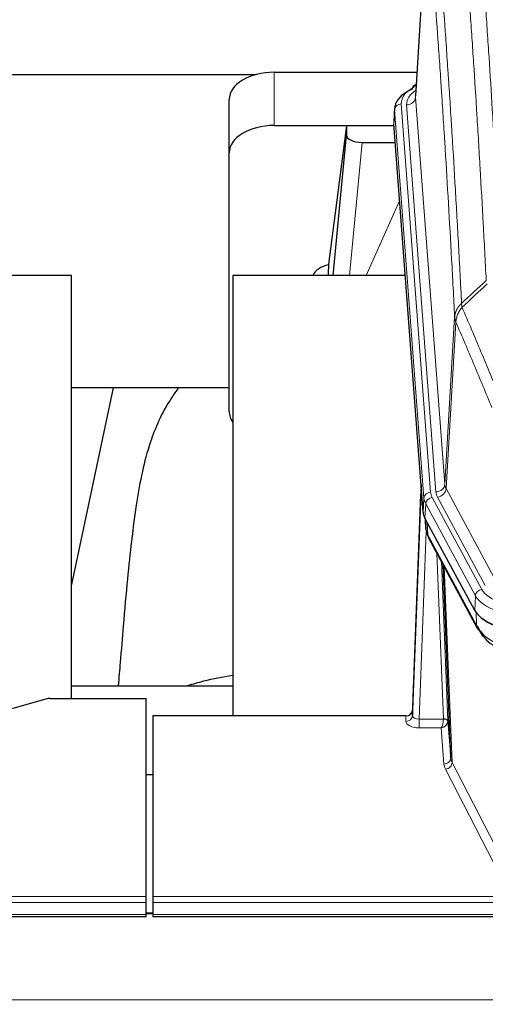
# Model space of a CAD drawing. Header units: inches. Extents: x 0 to 23760, y -13 to 16800.
# Tile 123 of 247: x 4244 to 4451, y 14334 to 14773. Entities that reach past the tile are written whole.
import ezdxf

# ---------------------------------------------------------------- set-up
doc = ezdxf.new("R2010")
doc.units = ezdxf.units.IN
doc.layers.add('254', color=7, linetype='Continuous', true_color=0xffffff)
doc.styles.add('latin_extended', font='simplex.shx')
doc.dimstyles.get("Standard").update_dxf_attribs({"dimtxt": 0.18, "dimasz": 0.18, "dimexe": 0.18, "dimexo": 0.0625, "dimgap": 0.09, "dimtad": 0, "dimtih": 1, "dimtoh": 1, "dimdec": 4, "dimzin": 0, "dimdsep": 46, "dimtxsty": 'Standard', "dimcen": 0.09, "dimadec": 0, "dimazin": 0, "dimtfac": 1, "dimtdec": 4, "dimtofl": 0, "dimtmove": 0, "dimatfit": 3, "dimfxl": 1, "dimtolj": 1, "dimtzin": 0, "dimarcsym": 0})

# ---------------------------------------------------------------- blocks, each defined once
blk = doc.blocks.new('_U1')
at = {"layer": '254', "color": 3, "linetype": 'Continuous', "lineweight": 13, "transparency": 16777216}
for p, q in [((8844.11, 14486.84), (8844.11, 10458.84)), ((958.13, 14131.84), (958.13, 10458.84)), ((1098.13, 10498.84), (8704.11, 10498.84))]:
    blk.add_line(p, q, dxfattribs=at)
at = {"layer": '254', "color": 3, "transparency": 16777216}
for points in [[(1098.13, 10522.18), (1098.13, 10475.51), (958.13, 10498.84)], [(8704.11, 10475.51), (8704.11, 10522.18), (8844.11, 10498.84)]]:
    blk.add_solid(points, dxfattribs=at)
at = {"layer": 'Defpoints', "color": 0, "transparency": 16777216}
for p in [(8844.11, 14526.84), (958.13, 14171.84), (8844.11, 10498.84)]:
    blk.add_point(p, dxfattribs=at)
at = {"layer": '254', "color": 2, "lineweight": 13, "transparency": 16777216, "insert": (4657.79, 10708.84), "char_height": 140, "attachment_point": 1, "style": 'latin_extended'}
blk.add_mtext('\\A1;7886', dxfattribs=at)

msp = doc.modelspace()

# ---------------------------------------------------------------- linework, layer by layer
at = {"layer": '254', "color": 2, "linetype": 'Continuous', "lineweight": 25}
for p, q in [((4425.597, 14825.74), (4420.346, 14739.104)), ((4348.532, 14748.498), (4181.362, 14748.498)), ((4357.168, 14749.703), (4420.991, 14749.703)), ((4420.658, 14744.247), (4419.715, 14743.811)), ((4337.168, 14713.727), (4337.168, 14737.529)), ((4410.967, 14733.753), (4410.587, 14727.471)), ((4357.168, 14725.901), (4410.655, 14725.901)), ((4389.478, 14725.811), (4381.43, 14664.026)), ((4410.662, 14725.811), (4389.478, 14725.811)), ((4389.478, 14725.811), (4389.478, 14721.58)), ((4423.71, 14553.234), (4410.593, 14726.688)), ((4383.568, 14658.924), (4389.478, 14721.58)), ((4396.452, 14718.36), (4411.222, 14718.36)), ((4337.168, 14598.073), (4337.168, 14713.727)), ((4381.429, 14664.019), (4381.43, 14664.026)), ((4381.429, 14664.019), (4381.429, 14661.834)), ((4266.775, 14658.924), (4186.506, 14658.924)), ((4266.775, 14470.122), (4266.775, 14658.924)), ((4415.719, 14658.924), (4338.775, 14658.924)), ((4338.775, 14658.924), (4338.775, 14462.356)), ((4285.298, 14608.842), (4266.775, 14520.949)), ((4337.185, 14608.845), (4266.779, 14608.845)), ((4422.774, 14565.615), (4419.016, 14464.977)), ((4419.005, 14462.44), (4422.694, 14561.222)), ((4446.749, 14509.442), (4424.495, 14550.657)), ((4424.623, 14550.42), (4424.986, 14545.618)), ((4424.979, 14545.731), (4424.809, 14550.075)), ((4424.979, 14545.731), (4424.986, 14545.618)), ((4426.124, 14541.822), (4447.871, 14501.547)), ((4436.03, 14443.611), (4432.603, 14529.822)), ((4266.777, 14475.695), (4338.774, 14475.695)), ((4255.659, 14469.927), (4239.494, 14465.396)), ((4257.157, 14470.122), (4300.115, 14470.122)), ((4300.115, 14381.72), (4300.115, 14470.122)), ((4303.115, 14462.355), (4303.115, 14381.72)), ((4416.017, 14462.355), (4303.115, 14462.355)), ((4419.016, 14464.977), (4419.005, 14462.44)), ((4434.802, 14460.229), (4436.03, 14443.611)), ((4300.115, 14436.157), (4303.115, 14436.157)), ((4300.115, 14378.986), (4300.115, 14381.72)), ((4300.115, 14373.738), (4300.115, 14378.986)), ((4303.115, 14381.72), (4303.115, 14378.986)), ((4303.115, 14378.986), (4303.115, 14373.738)), ((4303.147, 14374.229), (4300.174, 14374.229)), ((3743.115, 14372.723), (4300.115, 14372.723)), ((4300.115, 14372.723), (4300.115, 14373.738)), ((4303.115, 14373.738), (4303.115, 14372.723)), ((4303.115, 14372.723), (4860.115, 14372.723))]:
    msp.add_line(p, q, dxfattribs=at)
at = {"layer": '254', "color": 110, "linetype": 'Continuous', "lineweight": 13}
for p, q in [((4425.599, 14825.118), (4420.351, 14738.529)), ((4357.168, 14725.901), (4357.168, 14749.703)), ((4413.967, 14735.537), (4427.078, 14562.177)), ((4416.359, 14735.102), (4429.425, 14562.329)), ((4420.351, 14738.529), (4433.417, 14565.756)), ((4410.973, 14732.967), (4410.593, 14726.688)), ((4424.084, 14559.607), (4410.973, 14732.967)), ((4396.452, 14718.36), (4390.845, 14658.924)), ((4398.257, 14658.924), (4413.198, 14692.239)), ((4433.417, 14565.756), (4437.794, 14640.432)), ((4438.35, 14638.098), (4433.998, 14563.846)), ((4433.998, 14563.846), (4455.35, 14524.303)), ((4423.71, 14553.234), (4424.084, 14559.607)), ((4427.775, 14559.886), (4449.949, 14518.82)), ((4451.474, 14520.495), (4430.123, 14560.038)), ((4424.868, 14557.029), (4424.495, 14550.657)), ((4447.042, 14515.964), (4424.868, 14557.029)), ((4424.625, 14550.415), (4424.979, 14545.731)), ((4425.546, 14548.71), (4425.764, 14543.152)), ((4425.129, 14544.76), (4421.998, 14460.908)), ((4425.764, 14543.152), (4447.512, 14502.877)), ((4432.804, 14460.995), (4429.782, 14535.047)), ((4431.909, 14531.107), (4434.802, 14460.229)), ((4433.148, 14528.812), (4436.616, 14441.601)), ((4446.749, 14509.442), (4447.042, 14515.964)), ((4447.512, 14502.877), (4447.335, 14508.512)), ((4416.007, 14459.907), (4416.017, 14462.355)), ((4421.998, 14460.908), (4421.998, 14456.993)), ((4421.998, 14460.908), (4432.803, 14460.908)), ((4421.998, 14456.993), (4431.84, 14456.993)), ((4433.034, 14440.845), (4431.84, 14456.993)), ((4436.616, 14441.601), (4458.101, 14399.986)), ((4455.192, 14396.923), (4433.707, 14438.538)), ((3743.115, 14381.72), (4300.115, 14381.72)), ((3743.115, 14378.986), (4300.115, 14378.986)), ((4303.115, 14381.72), (4860.115, 14381.72)), ((4303.115, 14378.986), (4860.115, 14378.986)), ((3743.115, 14373.738), (4300.115, 14373.738)), ((4300.174, 14374.003), (4303.147, 14374.003)), ((4303.115, 14373.738), (4860.115, 14373.738)), ((2868.614, 14335.609), (7625.614, 14335.609))]:
    msp.add_line(p, q, dxfattribs=at)
at = {"layer": '254', "color": 2, "linetype": 'Continuous', "lineweight": 25}
for centre, major_axis, ratio, start_param, end_param in [((4357.168, 14737.529), (-20, 0), 0.608706, 4.712389, 6.2831853), ((4420.972, 14741.087), (1.258, -2.724), 0.6272114, 3.1415983, 4.0254232), ((4437.986, 14733.25), (-27.03, 0.194), 0.4633579, 5.502135, 6.3212481), ((4357.168, 14713.727), (-20, 0), 0.608706, 4.712389, 6.2831853), ((4396.505, 14721.605), (7.027, 0.031), 0.4617281, 3.1395348, 4.7027345), ((4384.309, 14656.845), (-10.208, 0), 0.7029015, 4.9983373, 5.9892938), ((4384.309, 14465.453), (-10.152, 515.132), 0.0020796, 5.0973629, 5.103467), ((4357.168, 14598.073), (-20, 0), 0.608706, 0, 0.4035719), ((4450.731, 14553.673), (27.037, 0.006), 0.4611335, 3.1763491, 3.3855005), ((4452.774, 14525.943), (-27.174, 22.247), 0.2659535, 0.248295, 0.2802753), ((4451.624, 14555.219), (26.161, 11.46), 0.4493681, 3.0159633, 3.1613144), ((4429.477, 14544.043), (3.584, 1.776), 0.8816114, 2.7716102, 3.1419462), ((4472.969, 14512.488), (27.023, 0.034), 0.4619935, 3.3853572, 3.670307), ((4473.529, 14511.997), (27.01, 0.015), 0.4618579, 3.6271853, 4.7111791), ((4472.969, 14512.488), (27.023, 0.034), 0.4619935, 3.670307, 4.7096668), ((4474.343, 14485.997), (-27.355, 20.182), 0.1876908, 0.3765826, 0.5974134), ((4451.391, 14503.447), (3.52, 1.9), 0.8606628, 3.1415888, 3.5094104), ((4471.647, 14483.135), (-23.434, 19.972), 0.1471226, 0.3626514, 0.5834823), ((4453.167, 14500.765), (3.195, 2.407), 0.6715965, 2.6043549, 3.391291), ((4473.44, 14514.815), (23.359, 16.381), 0.7286412, 3.1732971, 4.057134), ((4257.16, 14468.665), (-3, 0.002), 0.4856498, 4.7136997, 5.2369038), ((4416.018, 14465.068), (3, 0.002), 0.9042699, 4.7116987, 6.2488686)]:
    msp.add_ellipse(centre, major_axis=major_axis, ratio=ratio, start_param=start_param, end_param=end_param, dxfattribs=at)
at = {"layer": '254', "color": 110, "linetype": 'Continuous', "lineweight": 13}
for centre, major_axis, ratio, start_param, end_param in [((4437.986, 14735.911), (-24.034, 0.016), 0.461198, 5.4992389, 6.318352), ((4420.972, 14741.087), (1.258, -2.724), 0.6272114, 2.6666598, 3.1415983), ((4440.378, 14735.476), (-24.034, 0.016), 0.461198, 5.6862399, 6.318352), ((4413.967, 14732.876), (2.991, 0.226), 0.8864705, 1.5038552, 3.0222916), ((4416.359, 14738.65), (3.989, 0.302), 0.8864705, 4.6454478, 6.1638843), ((4422.694, 14559.069), (0.214, 6.443), 0.0117452, 0.5090713, 1.2305416), ((4429.425, 14565.877), (3.989, 0.302), 0.8864705, 4.6454478, 6.1638843), ((4430.123, 14563.586), (3.52, 1.9), 0.8606628, 4.2773553, 5.7957917), ((4453.443, 14566.267), (20.038, 0.241), 0.4621297, 3.1708089, 3.3799603), ((4425.692, 14561.131), (2.998, -0.112), 0.4302668, 3.1576572, 3.7226285), ((4427.078, 14559.516), (2.991, 0.226), 0.8864705, 1.5038552, 3.0222916), ((4451.096, 14559.906), (-27.028, 0.171), 0.4605352, 0.0378207, 0.2469722), ((4427.775, 14557.225), (2.64, 1.425), 0.8606628, 1.1357626, 2.6541991), ((4451.096, 14562.567), (24.033, 0.005), 0.4611335, 3.1763491, 3.3855005), ((4453.443, 14562.719), (24.033, 0.005), 0.4611335, 3.1763491, 3.3855005), ((4452.774, 14525.943), (-27.538, 20.422), 0.182048, 0.3394746, 0.3714547), ((4429.643, 14543.722), (3.52, 1.9), 0.8606628, 2.7414655, 3.1415888), ((4449.949, 14516.159), (2.64, 1.425), 0.8606628, 1.1357626, 2.6541991), ((4473.256, 14518.867), (-27.018, 0.111), 0.4567867, 0.246464, 1.5707737), ((4473.256, 14521.528), (24.02, 0.03), 0.4619935, 3.3853572, 4.7096668), ((4451.391, 14503.447), (3.52, 1.9), 0.8606628, 2.7414655, 3.1415888), ((4473.44, 14514.815), (25.329, 12.681), 0.6929209, 3.2824386, 4.1662755), ((4416.007, 14462.531), (-3, 0.013), 0.8746179, 1.5745081, 3.1116779), ((4422.01, 14462.531), (3.004, 0.138), 0.5390598, 3.1127167, 4.683513), ((4422.01, 14459.907), (6.003, 0.008), 0.4854373, 3.1388974, 4.7096937), ((4431.84, 14459.617), (0.506, 2.997), 0.2740591, 3.694004, 5.2037138), ((4431.84, 14459.617), (2.669, 1.608), 0.8008031, 4.262859, 5.7725688), ((4431.804, 14460.964), (-1.001, 0.011), 0.9036683, 3.0924533, 3.1882188), ((4432.803, 14460.047), (1.996, -0.13), 0.4297663, 0.0674602, 1.5988341), ((4432.804, 14460.134), (1.998, 0.082), 0.4302193, 0.0160628, 1.553239), ((4431.804, 14460.103), (2.996, 0.15), 0.8842154, 6.1784612, 6.2742266), ((4433.034, 14443.468), (-2.992, -0.221), 0.8740585, 1.5062672, 3.1117425), ((4456.033, 14441.242), (-23.014, 0.002), 0.4845187, 0.0358431, 0.2451673), ((4433.707, 14441.161), (-2.666, -1.376), 0.8484453, 1.1579292, 2.76165), ((4456.033, 14443.866), (-20.016, 0.121), 0.4848834, 0.0387668, 0.248091)]:
    msp.add_ellipse(centre, major_axis=major_axis, ratio=ratio, start_param=start_param, end_param=end_param, dxfattribs=at)
for points, knots in [([(4446.789, 14841.744), (4447.347, 14835.124), (4448.447, 14821.634), (4450.055, 14800.649), (4451.097, 14786.16), (4451.868, 14775.106), (4452.25, 14769.532), (4452.629, 14763.887), (4452.88, 14760.109), (4453.005, 14758.211), (4453.629, 14748.687), (4454.12, 14740.945), (4454.845, 14729.15), (4455.085, 14725.189), (4455.561, 14717.206), (4455.797, 14713.185), (4456.499, 14701.032), (4457.42, 14684.59), (4458.31, 14667.671), (4458.748, 14659.092)], [0, 0, 0, 0, 0.125, 0.25, 0.375, 0.375, 0.4375, 0.46875, 0.46875, 0.5, 0.5, 0.625, 0.625, 0.6875, 0.6875, 0.75, 0.75, 0.875, 1, 1, 1, 1]), ([(4451.88, 14656.716), (4451.442, 14665.285), (4450.55, 14682.183), (4449.628, 14698.606), (4448.925, 14710.745), (4448.689, 14714.761), (4448.213, 14722.734), (4447.973, 14726.691), (4447.246, 14738.473), (4446.754, 14746.205), (4446.13, 14755.719), (4446.005, 14757.613), (4445.753, 14761.388), (4445.374, 14767.025), (4444.991, 14772.593), (4444.22, 14783.635), (4443.176, 14798.107), (4441.566, 14819.068), (4440.464, 14832.542), (4439.906, 14839.155)], [0, 0, 0, 0, 0.125, 0.25, 0.25, 0.3125, 0.3125, 0.375, 0.375, 0.5, 0.5, 0.53125, 0.53125, 0.5625, 0.625, 0.625, 0.75, 0.875, 1, 1, 1, 1]), ([(4428.654, 14831.734), (4429.226, 14825.043), (4430.353, 14811.401), (4431.998, 14790.159), (4433.065, 14775.48), (4433.853, 14764.276), (4434.244, 14758.626), (4434.696, 14751.949), (4434.888, 14749.069), (4435.016, 14747.145), (4435.08, 14746.181), (4435.399, 14741.351), (4435.779, 14735.508), (4436.217, 14728.607), (4436.403, 14725.632), (4436.527, 14723.645), (4436.589, 14722.65), (4437.145, 14713.672), (4438.118, 14697.464), (4439.529, 14672.412), (4440.437, 14655.216), (4440.883, 14646.494)], [0, 0, 0, 0, 0.125, 0.25, 0.375, 0.375, 0.4375, 0.46875, 0.484375, 0.484375, 0.5, 0.5, 0.5625, 0.59375, 0.609375, 0.609375, 0.625, 0.625, 0.75, 0.875, 1, 1, 1, 1]), ([(4437.794, 14640.432), (4437.349, 14649.126), (4436.443, 14666.268), (4435.036, 14691.242), (4434.066, 14707.4), (4433.512, 14716.351), (4433.45, 14717.343), (4433.326, 14719.324), (4433.14, 14722.29), (4432.704, 14729.17), (4432.325, 14734.995), (4432.007, 14739.811), (4431.943, 14740.772), (4431.816, 14742.69), (4431.624, 14745.562), (4431.173, 14752.219), (4430.783, 14757.853), (4429.997, 14769.023), (4428.934, 14783.66), (4427.293, 14804.841), (4426.169, 14818.445), (4425.599, 14825.118)], [0, 0, 0, 0, 0.125, 0.25, 0.375, 0.375, 0.390625, 0.390625, 0.40625, 0.4375, 0.5, 0.5, 0.515625, 0.515625, 0.53125, 0.5625, 0.625, 0.625, 0.75, 0.875, 1, 1, 1, 1]), ([(4437.794, 14640.432), (4437.795, 14640.447), (4437.797, 14640.477), (4437.8, 14640.522), (4437.803, 14640.567), (4437.807, 14640.611), (4437.81, 14640.656), (4437.814, 14640.701), (4437.819, 14640.746), (4437.823, 14640.791), (4437.828, 14640.835), (4437.833, 14640.88), (4437.839, 14640.925), (4437.844, 14640.969), (4437.85, 14641.014), (4437.856, 14641.059), (4437.862, 14641.103), (4437.869, 14641.148), (4437.876, 14641.192), (4437.883, 14641.237), (4437.89, 14641.281), (4437.898, 14641.326), (4437.906, 14641.37), (4437.914, 14641.415), (4437.922, 14641.459), (4437.931, 14641.503), (4437.94, 14641.548), (4437.949, 14641.592), (4437.958, 14641.636), (4437.968, 14641.68), (4437.978, 14641.724), (4437.988, 14641.768), (4437.998, 14641.813), (4438.009, 14641.857), (4438.02, 14641.901), (4438.031, 14641.944), (4438.042, 14641.988), (4438.054, 14642.032), (4438.066, 14642.076), (4438.078, 14642.12), (4438.09, 14642.163), (4438.103, 14642.207), (4438.116, 14642.251), (4438.129, 14642.294), (4438.142, 14642.338), (4438.156, 14642.381), (4438.17, 14642.424), (4438.184, 14642.468), (4438.198, 14642.511), (4438.213, 14642.554), (4438.228, 14642.597), (4438.243, 14642.64), (4438.258, 14642.683), (4438.273, 14642.726), (4438.289, 14642.769), (4438.305, 14642.812), (4438.322, 14642.855), (4438.338, 14642.897), (4438.355, 14642.94), (4438.372, 14642.983), (4438.389, 14643.025), (4438.407, 14643.067), (4438.424, 14643.11), (4438.442, 14643.152), (4438.46, 14643.194), (4438.479, 14643.236), (4438.497, 14643.278), (4438.516, 14643.32), (4438.536, 14643.362), (4438.555, 14643.404), (4438.574, 14643.446), (4438.594, 14643.487), (4438.614, 14643.529), (4438.635, 14643.57), (4438.655, 14643.612), (4438.676, 14643.653), (4438.703, 14643.706), (4438.737, 14643.771), (4438.778, 14643.848), (4438.819, 14643.925), (4438.862, 14644.001), (4438.905, 14644.077), (4438.949, 14644.152), (4438.994, 14644.227), (4439.039, 14644.302), (4439.086, 14644.377), (4439.133, 14644.451), (4439.181, 14644.525), (4439.23, 14644.599), (4439.279, 14644.672), (4439.329, 14644.745), (4439.38, 14644.817), (4439.432, 14644.889), (4439.484, 14644.961), (4439.537, 14645.032), (4439.591, 14645.103), (4439.646, 14645.174), (4439.701, 14645.244), (4439.757, 14645.314), (4439.814, 14645.383), (4439.872, 14645.452), (4439.93, 14645.521), (4439.989, 14645.589), (4440.048, 14645.656), (4440.109, 14645.724), (4440.169, 14645.79), (4440.231, 14645.857), (4440.293, 14645.923), (4440.356, 14645.988), (4440.42, 14646.053), (4440.484, 14646.117), (4440.549, 14646.181), (4440.615, 14646.245), (4440.681, 14646.308), (4440.748, 14646.37), (4440.815, 14646.432), (4440.86, 14646.473), (4440.883, 14646.494)], [0, 0, 0, 0, 0.0066687, 0.0133374, 0.0200061, 0.0266746, 0.0333432, 0.0400116, 0.0466801, 0.0533484, 0.0600168, 0.066685, 0.0733532, 0.0800214, 0.0866895, 0.0933575, 0.1000255, 0.1066935, 0.1133614, 0.1200292, 0.126697, 0.1333647, 0.1400324, 0.1467001, 0.1533676, 0.1600352, 0.1667026, 0.1733701, 0.1800374, 0.1867047, 0.193372, 0.2000392, 0.2067064, 0.2133735, 0.2200405, 0.2267075, 0.2333745, 0.2400414, 0.2467082, 0.253375, 0.2600418, 0.2667085, 0.2733751, 0.2800417, 0.2867082, 0.2933747, 0.3000412, 0.3067075, 0.3133739, 0.3200401, 0.3267064, 0.3333725, 0.3400387, 0.3467047, 0.3533708, 0.3600367, 0.3667026, 0.3733685, 0.3800343, 0.3867001, 0.3933658, 0.4000315, 0.4066971, 0.4133626, 0.4200281, 0.4266936, 0.433359, 0.4400243, 0.4466896, 0.4533549, 0.4600201, 0.4666852, 0.4733503, 0.4800154, 0.4866804, 0.4933453, 0.5000102, 0.5125098, 0.5250093, 0.5375088, 0.5500082, 0.5625077, 0.5750071, 0.5875066, 0.600006, 0.6125054, 0.6250049, 0.6375043, 0.6500037, 0.6625032, 0.6750026, 0.6875021, 0.7000016, 0.7125011, 0.7250006, 0.7375001, 0.7499997, 0.7624993, 0.7749989, 0.7874985, 0.7999982, 0.812498, 0.8249977, 0.8374975, 0.8499974, 0.8624973, 0.8749972, 0.8874972, 0.8999973, 0.9124974, 0.9249976, 0.9374978, 0.9499981, 0.9624985, 0.9749989, 0.9874994, 1, 1, 1, 1]), ([(4438.35, 14638.098), (4438.371, 14638.682), (4438.449, 14639.269), (4438.713, 14640.436), (4438.899, 14641.015), (4439.37, 14642.147), (4439.655, 14642.699), (4440.314, 14643.763), (4440.687, 14644.274), (4441.095, 14644.757)], [0, 0, 0, 0, 0.25, 0.25, 0.5, 0.5, 0.75, 0.75, 1, 1, 1, 1]), ([(4441.095, 14644.757), (4441.02, 14645.051), (4440.978, 14645.353), (4440.92, 14645.943), (4440.904, 14646.23), (4440.883, 14646.494)], [0, 0, 0, 0, 0.5, 0.5, 1, 1, 1, 1]), ([(4441.095, 14644.757), (4443.917, 14638.201), (4446.733, 14631.577), (4450.947, 14621.538), (4452.35, 14618.174), (4455.152, 14611.412), (4456.551, 14608.015), (4457.949, 14604.6)], [0, 0, 0, 0, 0.5, 0.5, 0.75, 0.75, 1, 1, 1, 1]), ([(4438.35, 14638.098), (4438.345, 14638.111), (4438.335, 14638.136), (4438.32, 14638.174), (4438.305, 14638.213), (4438.289, 14638.253), (4438.274, 14638.293), (4438.259, 14638.333), (4438.243, 14638.375), (4438.228, 14638.416), (4438.212, 14638.459), (4438.197, 14638.502), (4438.182, 14638.546), (4438.166, 14638.59), (4438.151, 14638.635), (4438.136, 14638.681), (4438.121, 14638.727), (4438.106, 14638.774), (4438.091, 14638.821), (4438.076, 14638.87), (4438.062, 14638.918), (4438.047, 14638.968), (4438.033, 14639.018), (4438.019, 14639.068), (4438.005, 14639.119), (4437.991, 14639.171), (4437.978, 14639.224), (4437.957, 14639.308), (4437.931, 14639.42), (4437.903, 14639.557), (4437.879, 14639.684), (4437.86, 14639.802), (4437.844, 14639.909), (4437.831, 14640.006), (4437.821, 14640.093), (4437.813, 14640.17), (4437.807, 14640.237), (4437.803, 14640.294), (4437.799, 14640.341), (4437.797, 14640.378), (4437.795, 14640.405), (4437.794, 14640.422), (4437.794, 14640.43), (4437.794, 14640.432)], [0, 0, 0, 0, 0.0155037, 0.0313049, 0.0474035, 0.0637997, 0.0804935, 0.097485, 0.1147743, 0.1323613, 0.1502462, 0.1684289, 0.1869096, 0.2056883, 0.224765, 0.2441397, 0.2638126, 0.2837835, 0.3040527, 0.32462, 0.3454856, 0.3666494, 0.3881116, 0.409872, 0.4319308, 0.454288, 0.4769435, 0.4998975, 0.5635611, 0.6228928, 0.6778927, 0.7285606, 0.7748966, 0.8169007, 0.8545729, 0.8879131, 0.9169214, 0.9415977, 0.9619421, 0.9779545, 0.989635, 0.9969835, 1, 1, 1, 1]), ([(4454.393, 14599.954), (4453.062, 14603.195), (4451.73, 14606.42), (4449.062, 14612.84), (4447.726, 14616.034), (4443.716, 14625.571), (4441.036, 14631.866), (4438.35, 14638.098)], [0, 0, 0, 0, 0.25, 0.25, 0.5, 0.5, 1, 1, 1, 1])]:
    msp.add_open_spline(points, degree=3, knots=knots, dxfattribs=at)
for points in [[(4440.883, 14646.494), (4444.548, 14649.903), (4448.214, 14653.31), (4451.88, 14656.716)], [(4452.339, 14655.211), (4448.59, 14651.727), (4444.843, 14648.243), (4441.095, 14644.757)]]:
    msp.add_open_spline(points, degree=3, dxfattribs=at)
at = {"layer": '254', "color": 2, "linetype": 'Continuous', "lineweight": 25}
for points, knots in [([(4314.56, 14608.875), (4313.426, 14607.368), (4307.477, 14598.845), (4301.904, 14585.702), (4298.024, 14570.743), (4295.602, 14556.86), (4293.595, 14541.631), (4291.624, 14523.129), (4289.992, 14504.845), (4288.705, 14488.477), (4287.903, 14479.338), (4287.607, 14475.819)], [0, 0, 0, 0, 0.0321271, 0.1811391, 0.2945987, 0.4244837, 0.5723167, 0.6990076, 0.8399552, 0.939366, 1, 1, 1, 1]), ([(4318.697, 14475.923), (4320.99, 14476.652), (4327.453, 14478.477), (4334.283, 14479.81), (4338.636, 14480.461)], [0, 0, 0, 0, 0.3660944, 1, 1, 1, 1])]:
    msp.add_open_spline(points, degree=3, knots=knots, dxfattribs=at)
msp.add_open_spline([(4425.893, 14542.267), (4426.003, 14542.045), (4426.124, 14541.822)], degree=2, dxfattribs=at)

# ---------------------------------------------------------------- dimensions: what is measured, and where the dimension line sits
at = {"layer": '254', "color": 2, "linetype": 'Continuous', "lineweight": 13}
dim = msp.add_linear_dim(base=(8844.115, 10498.845), p1=(958.135, 14171.845), p2=(8844.115, 14526.837), dimstyle='Standard', override={"dimscale": 40, "dimtxt": 3.5, "dimasz": 3.5, "dimexe": 1, "dimexo": 1, "dimgap": 1.75, "dimtad": 1, "dimtih": 1, "dimtoh": 0, "dimdec": 0, "dimlfac": 1, "dimzin": 8, "dimdsep": 46, "dimlunit": 2, "dimtxsty": 'latin_extended', "dimsah": 1, "dimse1": 0, "dimse2": 0, "dimsd1": 0, "dimsd2": 0, "dimclrd": 3, "dimclre": 3, "dimclrt": 2, "dimtol": 0, "dimtm": -0.1, "dimtfac": 0.714286, "dimtdec": 3, "dimtofl": 1, "dimtmove": 0, "dimtzin": 8, "dimlwd": 13, "dimlwe": 13}, dxfattribs=at)
dim.commit()
dim.dimension.update_dxf_attribs({"geometry": '_U1', "text_midpoint": (4901.125, 10498.845), "dimtype": 160})

doc.saveas('drawing.dxf')
